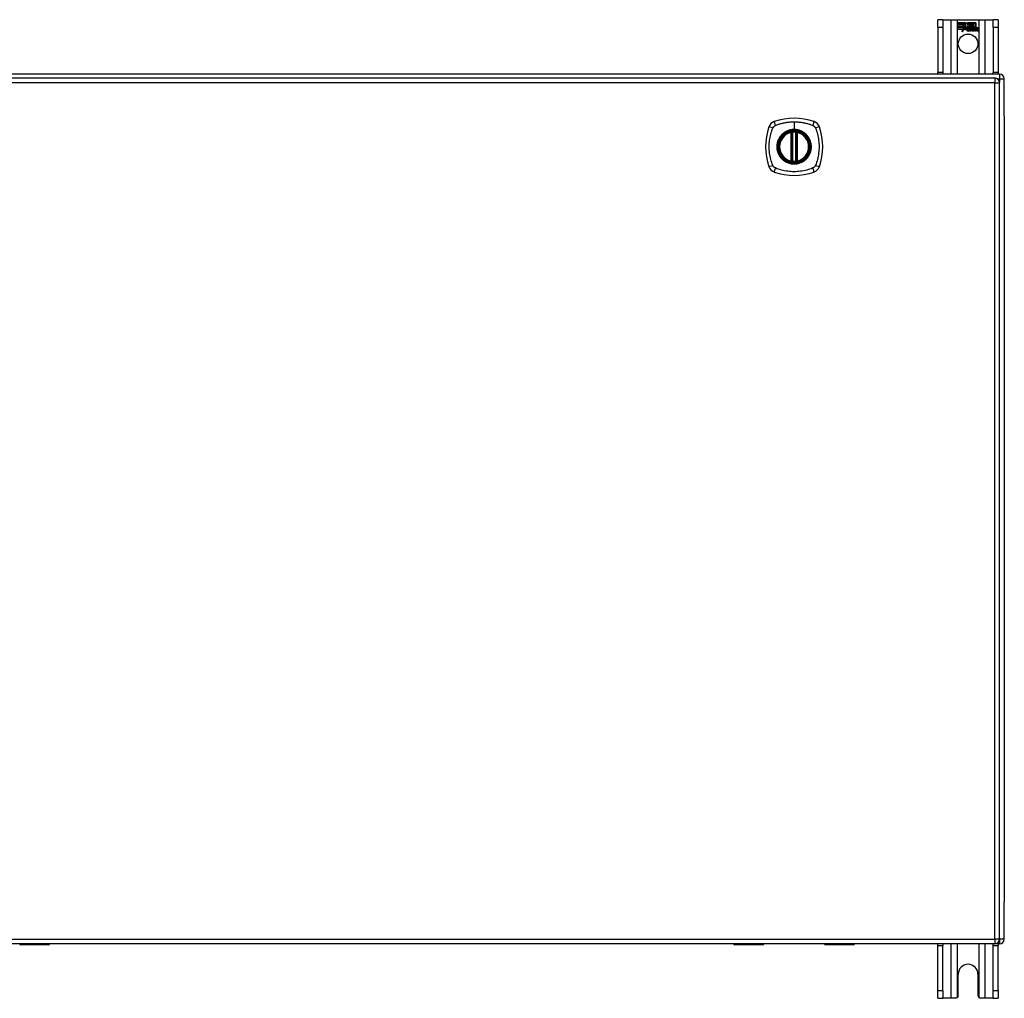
# Model space of a CAD drawing. Header units: inches. Extents: x 17 to 444, y 47 to 204.
# Tile 12 of 20: x 207 to 227, y 113 to 133. Entities that reach past the tile are written whole.
import ezdxf

# ---------------------------------------------------------------- set-up
doc = ezdxf.new("R2010")
doc.units = ezdxf.units.IN
doc.header["$MEASUREMENT"] = 0
doc.layers.add('Visible Edges(ANSI)', color=7, linetype='Continuous', lineweight=25)
doc.layers.add('Visible Tangent Edges(ANSI)', color=7, linetype='Continuous', lineweight=25)

msp = doc.modelspace()

# ---------------------------------------------------------------- linework, layer by layer
at = {"layer": 'Visible Edges(ANSI)'}
for p, q in [((226.164, 133.259), (226.059, 133.259)), ((226.059, 133.103), (226.059, 133.259)), ((226.164, 133.259), (226.164, 133.103)), ((226.164, 133.259), (226.328, 133.259)), ((226.328, 133.259), (226.463, 133.259)), ((226.463, 133.259), (226.905, 133.259)), ((226.905, 133.259), (227.04, 133.259)), ((227.04, 133.259), (227.204, 133.259)), ((227.204, 133.103), (227.204, 133.259)), ((227.309, 133.259), (227.204, 133.259)), ((227.309, 133.259), (227.309, 133.103)), ((226.059, 133.103), (226.059, 132.165)), ((226.164, 133.103), (226.164, 132.165)), ((226.468, 133.197), (226.635, 133.197)), ((226.468, 133.157), (226.468, 133.197)), ((226.468, 133.196), (226.468, 133.157)), ((226.634, 133.196), (226.468, 133.196)), ((226.468, 133.157), (226.59, 133.157)), ((226.591, 133.157), (226.468, 133.157)), ((226.468, 133.151), (226.468, 133.112)), ((226.59, 133.151), (226.468, 133.151)), ((226.468, 133.111), (226.468, 133.151)), ((226.468, 133.151), (226.591, 133.151)), ((226.468, 133.112), (226.59, 133.112)), ((226.591, 133.111), (226.468, 133.111)), ((226.468, 133.106), (226.591, 133.106)), ((226.468, 133.066), (226.468, 133.106)), ((226.59, 133.105), (226.468, 133.105)), ((226.468, 133.105), (226.468, 133.066)), ((226.468, 133.066), (226.59, 133.066)), ((226.589, 133.066), (226.468, 133.066)), ((226.558, 133.006), (226.589, 133.066)), ((226.613, 133.064), (226.558, 133.006)), ((226.59, 133.066), (226.561, 133.01)), ((226.561, 133.01), (226.613, 133.065)), ((226.59, 133.157), (226.59, 133.192)), ((226.59, 133.192), (226.595, 133.192)), ((226.59, 133.112), (226.59, 133.151)), ((226.59, 133.07), (226.59, 133.105)), ((226.592, 133.07), (226.59, 133.07)), ((226.591, 133.191), (226.591, 133.157)), ((226.594, 133.191), (226.591, 133.191)), ((226.591, 133.151), (226.591, 133.111)), ((226.591, 133.106), (226.591, 133.071)), ((226.591, 133.071), (226.592, 133.071)), ((226.592, 133.071), (226.61, 133.106)), ((226.61, 133.104), (226.592, 133.07)), ((226.637, 133.129), (226.594, 133.191)), ((226.595, 133.192), (226.638, 133.129)), ((226.61, 133.106), (226.612, 133.094)), ((226.612, 133.092), (226.61, 133.104)), ((226.638, 133.129), (226.612, 133.092)), ((226.612, 133.094), (226.637, 133.129)), ((226.613, 133.065), (226.616, 133.048)), ((226.615, 133.046), (226.613, 133.064)), ((226.654, 133.101), (226.615, 133.046)), ((226.616, 133.048), (226.654, 133.102)), ((226.657, 133.163), (226.634, 133.196)), ((226.635, 133.197), (226.657, 133.164)), ((226.654, 133.102), (226.663, 133.088)), ((226.663, 133.087), (226.654, 133.101)), ((226.657, 133.164), (226.674, 133.197)), ((226.675, 133.196), (226.657, 133.163)), ((226.667, 133.054), (226.713, 133.054)), ((226.713, 133.054), (226.667, 133.054)), ((226.7, 133.064), (226.668, 133.064)), ((226.669, 133.065), (226.699, 133.065)), ((226.674, 133.197), (226.758, 133.197)), ((226.674, 133.134), (226.717, 133.192)), ((226.699, 133.098), (226.674, 133.134)), ((226.757, 133.196), (226.675, 133.196)), ((226.717, 133.191), (226.675, 133.134)), ((226.675, 133.134), (226.7, 133.097)), ((226.704, 133.028), (226.704, 133.037)), ((226.705, 133.039), (226.705, 133.027)), ((226.712, 133.024), (226.742, 133.059)), ((226.732, 133.024), (226.712, 133.024)), ((226.743, 133.059), (226.713, 133.025)), ((226.713, 133.025), (226.732, 133.025)), ((226.717, 133.192), (226.721, 133.192)), ((226.72, 133.191), (226.717, 133.191)), ((226.72, 133.096), (226.72, 133.191)), ((226.748, 133.096), (226.72, 133.096)), ((226.721, 133.192), (226.721, 133.097)), ((226.721, 133.097), (226.749, 133.097)), ((226.742, 133.059), (226.725, 133.092)), ((226.725, 133.092), (226.745, 133.092)), ((226.726, 133.091), (226.743, 133.059)), ((226.745, 133.091), (226.726, 133.091)), ((226.732, 133.025), (226.748, 133.049)), ((226.749, 133.048), (226.732, 133.024)), ((226.745, 133.092), (226.755, 133.069)), ((226.755, 133.068), (226.745, 133.091)), ((226.758, 133.074), (226.748, 133.096)), ((226.748, 133.049), (226.752, 133.049)), ((226.749, 133.097), (226.757, 133.077)), ((226.752, 133.048), (226.749, 133.048)), ((226.752, 133.049), (226.762, 133.025)), ((226.761, 133.024), (226.752, 133.048)), ((226.755, 133.069), (226.758, 133.069)), ((226.758, 133.068), (226.755, 133.068)), ((226.757, 133.077), (226.757, 133.196)), ((226.758, 133.197), (226.758, 133.074)), ((226.758, 133.069), (226.774, 133.092)), ((226.775, 133.091), (226.758, 133.068)), ((226.781, 133.024), (226.761, 133.024)), ((226.762, 133.025), (226.78, 133.025)), ((226.763, 133.083), (226.763, 133.197)), ((226.763, 133.197), (226.8, 133.197)), ((226.772, 133.096), (226.763, 133.083)), ((226.764, 133.196), (226.764, 133.085)), ((226.799, 133.196), (226.764, 133.196)), ((226.764, 133.085), (226.772, 133.097)), ((226.764, 133.059), (226.793, 133.091)), ((226.78, 133.025), (226.764, 133.059)), ((226.795, 133.092), (226.765, 133.059)), ((226.765, 133.059), (226.781, 133.024)), ((226.772, 133.097), (226.799, 133.097)), ((226.8, 133.096), (226.772, 133.096)), ((226.774, 133.092), (226.795, 133.092)), ((226.793, 133.091), (226.775, 133.091)), ((226.79, 133.024), (226.802, 133.092)), ((226.807, 133.024), (226.79, 133.024)), ((226.803, 133.091), (226.791, 133.025)), ((226.791, 133.025), (226.806, 133.025)), ((226.799, 133.097), (226.799, 133.196)), ((226.8, 133.197), (226.8, 133.096)), ((226.802, 133.092), (226.816, 133.092)), ((226.815, 133.091), (226.803, 133.091)), ((226.805, 133.096), (226.805, 133.197)), ((226.805, 133.197), (226.843, 133.197)), ((226.821, 133.096), (226.805, 133.096)), ((226.806, 133.196), (226.806, 133.097)), ((226.842, 133.196), (226.806, 133.196)), ((226.806, 133.097), (226.822, 133.097)), ((226.806, 133.025), (226.811, 133.052)), ((226.812, 133.052), (226.807, 133.024)), ((226.814, 133.079), (226.815, 133.091)), ((226.819, 133.079), (226.814, 133.079)), ((226.816, 133.092), (226.815, 133.08)), ((226.815, 133.08), (226.819, 133.08)), ((226.82, 133.088), (226.821, 133.096)), ((226.822, 133.097), (226.821, 133.09)), ((226.832, 133.024), (226.84, 133.067)), ((226.849, 133.024), (226.832, 133.024)), ((226.841, 133.067), (226.833, 133.025)), ((226.833, 133.025), (226.848, 133.025)), ((226.842, 133.098), (226.842, 133.196)), ((226.843, 133.197), (226.843, 133.097)), ((226.848, 133.025), (226.853, 133.052)), ((226.854, 133.052), (226.849, 133.024)), ((226.874, 133.024), (226.882, 133.067)), ((226.891, 133.024), (226.874, 133.024)), ((226.883, 133.067), (226.875, 133.025)), ((226.875, 133.025), (226.89, 133.025)), ((226.89, 133.025), (226.899, 133.067)), ((226.899, 133.067), (226.891, 133.024)), ((227.204, 133.103), (227.204, 132.165)), ((227.309, 133.103), (227.309, 132.165)), ((227.335, 132.134), (185.533, 132.134)), ((185.631, 132.053), (227.236, 132.053)), ((226.059, 132.134), (226.059, 132.165)), ((226.164, 132.165), (226.164, 132.134)), ((227.204, 132.134), (227.204, 132.165)), ((227.309, 132.165), (227.309, 132.134)), ((227.434, 131.26), (227.434, 132.035)), ((227.335, 114.234), (227.335, 131.954)), ((227.434, 131.26), (227.434, 115.008)), ((223.026, 130.337), (223.026, 130.922)), ((223.046, 130.333), (223.046, 130.926)), ((223.125, 130.926), (223.125, 130.333)), ((223.144, 130.922), (223.144, 130.337)), ((227.434, 114.233), (227.434, 115.008)), ((227.236, 114.135), (185.631, 114.135)), ((207.064, 114.134), (205.804, 114.134)), ((207.064, 114.132), (207.064, 114.135)), ((207.664, 114.116), (207.079, 114.116)), ((221.835, 114.134), (207.684, 114.134)), ((222.44, 114.116), (221.855, 114.116)), ((222.455, 114.135), (222.455, 114.132)), ((223.715, 114.134), (222.455, 114.134)), ((223.715, 114.132), (223.715, 114.135)), ((224.316, 114.116), (223.731, 114.116)), ((227.335, 114.134), (224.335, 114.134)), ((226.059, 114.103), (226.059, 114.134)), ((226.059, 113.165), (226.059, 114.103)), ((226.164, 114.134), (226.164, 114.103)), ((226.164, 113.165), (226.164, 114.103)), ((227.204, 114.103), (227.204, 114.134)), ((227.204, 113.165), (227.204, 114.103)), ((227.309, 114.134), (227.309, 114.103)), ((227.309, 113.165), (227.309, 114.103)), ((226.481, 113.071), (226.481, 113.509)), ((226.887, 113.509), (226.887, 113.071)), ((226.059, 113.009), (226.059, 113.165)), ((226.164, 113.165), (226.164, 113.009)), ((227.204, 113.009), (227.204, 113.165)), ((227.309, 113.165), (227.309, 113.009)), ((226.059, 113.009), (226.164, 113.009)), ((226.328, 113.009), (226.164, 113.009)), ((226.419, 113.009), (226.328, 113.009)), ((227.04, 113.009), (226.949, 113.009)), ((227.204, 113.009), (227.04, 113.009)), ((227.204, 113.009), (227.309, 113.009))]:
    msp.add_line(p, q, dxfattribs=at)
at = {"layer": 'Visible Edges(ANSI)', "flags": 128}
for points in [[(223.057, 130.941), (223.055, 130.941), (223.053, 130.941), (223.052, 130.941), (223.05, 130.94), (223.049, 130.94), (223.047, 130.94), (223.046, 130.94), (223.044, 130.94), (223.043, 130.94), (223.042, 130.939), (223.04, 130.939), (223.039, 130.939), (223.038, 130.939), (223.037, 130.939), (223.036, 130.939), (223.035, 130.938), (223.035, 130.938), (223.034, 130.938), (223.033, 130.938), (223.033, 130.938), (223.033, 130.938), (223.032, 130.938), (223.032, 130.938), (223.032, 130.938)], [(223.138, 130.938), (223.138, 130.938), (223.138, 130.938), (223.138, 130.938), (223.138, 130.938), (223.137, 130.938), (223.137, 130.938), (223.136, 130.938), (223.135, 130.938), (223.134, 130.939), (223.133, 130.939), (223.132, 130.939), (223.131, 130.939), (223.13, 130.939), (223.129, 130.939), (223.127, 130.94), (223.126, 130.94), (223.125, 130.94), (223.123, 130.94), (223.122, 130.94), (223.12, 130.94), (223.119, 130.941), (223.117, 130.941), (223.115, 130.941), (223.114, 130.941)], [(223.032, 130.321), (223.032, 130.321), (223.032, 130.321), (223.033, 130.321), (223.033, 130.321), (223.033, 130.321), (223.034, 130.321), (223.035, 130.321), (223.035, 130.32), (223.036, 130.32), (223.037, 130.32), (223.038, 130.32), (223.039, 130.32), (223.04, 130.32), (223.042, 130.32), (223.043, 130.319), (223.044, 130.319), (223.046, 130.319), (223.047, 130.319), (223.049, 130.319), (223.05, 130.318), (223.052, 130.318), (223.053, 130.318), (223.055, 130.318), (223.057, 130.318)], [(223.114, 130.318), (223.115, 130.318), (223.117, 130.318), (223.119, 130.318), (223.12, 130.318), (223.122, 130.319), (223.123, 130.319), (223.125, 130.319), (223.126, 130.319), (223.127, 130.319), (223.129, 130.32), (223.13, 130.32), (223.131, 130.32), (223.132, 130.32), (223.133, 130.32), (223.134, 130.32), (223.135, 130.32), (223.136, 130.321), (223.137, 130.321), (223.137, 130.321), (223.138, 130.321), (223.138, 130.321), (223.138, 130.321), (223.138, 130.321), (223.138, 130.321)], [(226.463, 113.027), (226.461, 113.026), (226.46, 113.024), (226.458, 113.023), (226.456, 113.022), (226.455, 113.02), (226.453, 113.019), (226.451, 113.018), (226.45, 113.017), (226.448, 113.016), (226.446, 113.015), (226.444, 113.014), (226.442, 113.013), (226.44, 113.013), (226.438, 113.012), (226.436, 113.011), (226.434, 113.011), (226.432, 113.01), (226.43, 113.01), (226.428, 113.01), (226.426, 113.009), (226.425, 113.009), (226.423, 113.009), (226.421, 113.009), (226.419, 113.009)], [(226.949, 113.009), (226.947, 113.009), (226.945, 113.009), (226.943, 113.009), (226.941, 113.009), (226.939, 113.01), (226.937, 113.01), (226.935, 113.01), (226.933, 113.011), (226.931, 113.011), (226.929, 113.012), (226.927, 113.013), (226.925, 113.013), (226.923, 113.014), (226.922, 113.015), (226.92, 113.016), (226.918, 113.017), (226.916, 113.018), (226.914, 113.019), (226.913, 113.02), (226.911, 113.022), (226.909, 113.023), (226.908, 113.024), (226.906, 113.026), (226.905, 113.027)]]:
    msp.add_lwpolyline(points, dxfattribs=at)
at = {"layer": 'Visible Edges(ANSI)'}
for centre, radius in [((226.684, 132.759), 0.203), ((223.085, 130.629), 0.32), ((223.085, 130.629), 0.315)]:
    msp.add_circle(centre, radius, dxfattribs=at)
for centre, radius, start, end in [((226.7, 133.048), 0.0498, 134.1684, 176.5646), ((226.675, 133.049), 0.0247, 176.5646, 261.5605), ((226.7, 133.048), 0.049, 134.1684, 176.5646), ((226.675, 133.049), 0.0239, 176.5646, 261.5605), ((226.691, 133.056), 0.042, 79.6582, 131.9139), ((226.691, 133.056), 0.0412, 77.079, 133.1785), ((226.691, 133.056), 0.0374, 80.4085, 134.1684), ((226.691, 133.056), 0.0366, 80.3604, 134.1684), ((226.679, 133.05), 0.0127, 160.9907, 244.6784), ((226.679, 133.05), 0.012, 163.5261, 244.6784), ((226.69, 133.062), 0.0217, 109.3797, 175.226), ((226.69, 133.062), 0.021, 109.3797, 172.9975), ((226.682, 133.1), 0.0751, 261.5605, 286.9141), ((226.682, 133.1), 0.0759, 261.5605, 287.3343), ((226.69, 133.074), 0.0391, 244.6784, 290.9242), ((226.69, 133.074), 0.0384, 244.6784, 292.5609), ((226.688, 133.069), 0.0144, 51.1652, 109.3797), ((226.688, 133.069), 0.0137, 51.1652, 109.3797), ((226.689, 133.071), 0.0119, 331.4547, 51.1652), ((226.696, 133.074), 0.0183, 23.8445, 85.1757), ((226.696, 133.074), 0.019, 23.8445, 85.0802), ((226.689, 133.071), 0.0127, 329.421, 51.1652), ((226.681, 133.068), 0.0345, 336.9643, 23.8445), ((226.681, 133.068), 0.0353, 336.1555, 23.8445), ((226.869, 133.042), 0.0589, 147.5992, 170), ((226.869, 133.042), 0.0581, 147.5992, 170), ((226.844, 133.064), 0.03, 89.4776, 147.4114), ((226.844, 133.064), 0.0293, 89.4776, 148.2123), ((226.833, 133.065), 0.0165, 96.03, 147.5992), ((226.842, 133.067), 0.03, 88.7952, 136.5849), ((226.833, 133.065), 0.0157, 96.03, 147.5992), ((226.842, 133.067), 0.0307, 90.2222, 132.7339), ((226.832, 133.073), 0.00825, 23.5571, 96.03), ((226.832, 133.073), 0.0075, 23.5571, 96.03), ((226.825, 133.07), 0.0154, 350, 23.5571), ((226.825, 133.07), 0.0161, 350, 23.5571), ((226.844, 133.081), 0.0127, 16.9928, 89.4776), ((226.844, 133.081), 0.0119, 16.9928, 89.4776), ((226.911, 133.043), 0.0589, 148.5524, 170.8204), ((226.911, 133.043), 0.0581, 148.5584, 170.8257), ((226.822, 133.075), 0.0353, 357.7769, 16.9928), ((226.822, 133.075), 0.036, 3.6169, 16.9928), ((226.886, 133.063), 0.0299, 89.6788, 160.8136), ((226.886, 133.063), 0.0307, 89.6788, 153.9508), ((226.875, 133.065), 0.0165, 96.1027, 147.6301), ((226.875, 133.065), 0.0157, 96.1027, 147.6083), ((226.874, 133.073), 0.00825, 23.5487, 96.1027), ((226.874, 133.073), 0.0075, 23.5487, 96.1027), ((226.867, 133.07), 0.0154, 349.9922, 23.5487), ((226.867, 133.07), 0.0161, 350.0076, 23.5487), ((226.886, 133.081), 0.0131, 18.4748, 89.6788), ((226.886, 133.081), 0.0124, 18.4748, 89.6788), ((226.864, 133.074), 0.0353, 349, 18.4748), ((226.864, 133.074), 0.036, 349, 18.4748), ((227.236, 131.954), 0.099, 0, 90), ((227.335, 132.035), 0.099, 0, 90), ((223.085, 129.94), 1.28, 71.2278, 108.7722), ((223.774, 130.629), 1.28, 161.2278, 198.7722), ((222.731, 130.984), 0.177, 108.7722, 161.2278), ((223.44, 130.984), 0.177, 18.7722, 71.2278), ((222.396, 130.629), 1.28, 341.2278, 18.7722), ((223.085, 130.629), 0.313, 103.6344, 256.3656), ((223.085, 130.629), 0.313, 99.784, 103.6344), ((223.014, 130.922), 0.0118, 0, 103.6344), ((223.034, 130.926), 0.0118, 0, 99.784), ((223.085, 130.629), 0.313, 84.7499, 95.2501), ((223.136, 130.926), 0.0118, 80.216, 180), ((223.085, 130.629), 0.313, 76.3656, 80.216), ((223.156, 130.922), 0.0118, 76.3656, 180), ((223.085, 130.629), 0.313, 283.6344, 76.3656), ((222.731, 130.275), 0.177, 198.7722, 251.2278), ((223.014, 130.337), 0.0118, 256.3656, 0), ((223.085, 130.629), 0.313, 256.3656, 260.216), ((223.034, 130.333), 0.0118, 260.216, 0), ((223.085, 130.629), 0.313, 264.7499, 275.2501), ((223.136, 130.333), 0.0118, 180, 279.784), ((223.085, 130.629), 0.313, 279.784, 283.6344), ((223.156, 130.337), 0.0118, 180, 283.6344), ((223.44, 130.275), 0.177, 288.7722, 341.2278), ((223.085, 131.318), 1.28, 251.2278, 288.7722), ((207.079, 114.132), 0.0157, 180, 270), ((207.664, 114.136), 0.0197, 270, 359.4614), ((221.855, 114.136), 0.0197, 180.5386, 270), ((222.44, 114.132), 0.0157, 270, 0), ((223.731, 114.132), 0.0157, 180, 270), ((224.316, 114.136), 0.0197, 270, 359.4614), ((227.236, 114.234), 0.099, 270, 0), ((227.335, 114.233), 0.099, 270, 0), ((226.684, 113.509), 0.203, 0, 180), ((226.419, 113.071), 0.062, 314.9335, 0), ((226.949, 113.071), 0.062, 180, 225.0665)]:
    msp.add_arc(centre, radius, start, end, dxfattribs=at)
at = {"layer": 'Visible Tangent Edges(ANSI)'}
for p, q in [((226.328, 133.259), (226.328, 132.134)), ((226.463, 132.134), (226.463, 133.259)), ((226.905, 133.259), (226.905, 132.134)), ((227.04, 132.134), (227.04, 133.259)), ((226.059, 133.103), (226.164, 133.103)), ((227.204, 133.103), (227.309, 133.103)), ((226.164, 132.165), (226.059, 132.165)), ((227.309, 132.165), (227.204, 132.165)), ((227.236, 132.053), (227.236, 131.954)), ((227.294, 132.035), (227.335, 132.035)), ((227.335, 132.134), (227.335, 132.035)), ((227.335, 132.035), (227.434, 132.035)), ((227.335, 132.035), (227.335, 131.964)), ((227.236, 131.954), (185.631, 131.954)), ((227.236, 131.954), (227.335, 131.954)), ((227.236, 114.234), (227.236, 131.954)), ((223.085, 131.146), (223.085, 130.986)), ((223.085, 130.982), (223.085, 130.986)), ((223.014, 130.922), (223.011, 130.934)), ((223.014, 130.922), (223.026, 130.922)), ((223.014, 130.922), (223.014, 130.337)), ((223.026, 130.922), (223.036, 130.922)), ((223.032, 130.938), (223.033, 130.932)), ((223.036, 130.926), (223.046, 130.926)), ((223.036, 130.337), (223.036, 130.922)), ((223.058, 130.929), (223.057, 130.941)), ((223.058, 130.33), (223.058, 130.929)), ((223.113, 130.929), (223.114, 130.941)), ((223.113, 130.929), (223.113, 130.33)), ((223.125, 130.926), (223.135, 130.926)), ((223.135, 130.922), (223.144, 130.922)), ((223.135, 130.922), (223.135, 130.337)), ((223.137, 130.932), (223.138, 130.938)), ((223.144, 130.922), (223.156, 130.922)), ((223.159, 130.934), (223.156, 130.922)), ((223.156, 130.337), (223.156, 130.922)), ((223.011, 130.325), (223.014, 130.337)), ((223.026, 130.337), (223.014, 130.337)), ((223.036, 130.337), (223.026, 130.337)), ((223.033, 130.327), (223.032, 130.321)), ((223.046, 130.333), (223.036, 130.333)), ((223.057, 130.318), (223.058, 130.33)), ((223.114, 130.318), (223.113, 130.33)), ((223.135, 130.333), (223.125, 130.333)), ((223.144, 130.337), (223.135, 130.337)), ((223.138, 130.321), (223.137, 130.327)), ((223.156, 130.337), (223.144, 130.337)), ((223.156, 130.337), (223.159, 130.325)), ((185.631, 114.234), (227.236, 114.234)), ((207.079, 114.135), (207.079, 114.116)), ((207.664, 114.116), (207.664, 114.135)), ((221.855, 114.135), (221.855, 114.116)), ((222.44, 114.116), (222.44, 114.135)), ((223.731, 114.135), (223.731, 114.116)), ((224.316, 114.116), (224.316, 114.135)), ((226.059, 114.103), (226.164, 114.103)), ((226.328, 114.134), (226.328, 113.009)), ((226.463, 113.027), (226.463, 114.134)), ((226.905, 114.134), (226.905, 113.027)), ((227.04, 113.009), (227.04, 114.134)), ((227.204, 114.103), (227.309, 114.103)), ((227.236, 114.234), (227.236, 114.135)), ((227.335, 114.234), (227.236, 114.234)), ((227.434, 114.233), (227.335, 114.233)), ((227.335, 114.225), (227.335, 114.134)), ((226.164, 113.165), (226.059, 113.165)), ((227.309, 113.165), (227.204, 113.165))]:
    msp.add_line(p, q, dxfattribs=at)
at = {"layer": 'Visible Tangent Edges(ANSI)', "flags": 128}
for points in [[(222.645, 130.241), (222.632, 130.274), (222.621, 130.305), (222.611, 130.337), (222.603, 130.368), (222.595, 130.4), (222.588, 130.433), (222.582, 130.465), (222.577, 130.498), (222.574, 130.53), (222.571, 130.563), (222.569, 130.596), (222.569, 130.629), (222.569, 130.662), (222.571, 130.695), (222.574, 130.728), (222.577, 130.761), (222.582, 130.794), (222.588, 130.826), (222.595, 130.858), (222.603, 130.89), (222.611, 130.922), (222.621, 130.953), (222.632, 130.984), (222.645, 131.018)], [(222.645, 131.018), (222.646, 131.019), (222.647, 131.021), (222.647, 131.022), (222.648, 131.024), (222.649, 131.025), (222.65, 131.026), (222.65, 131.028), (222.651, 131.029), (222.652, 131.03), (222.653, 131.031), (222.654, 131.033), (222.655, 131.034), (222.656, 131.035), (222.656, 131.037), (222.657, 131.038), (222.658, 131.039), (222.659, 131.04), (222.66, 131.041), (222.661, 131.043), (222.662, 131.044), (222.663, 131.045), (222.664, 131.046), (222.665, 131.047), (222.667, 131.048)], [(222.667, 131.048), (222.668, 131.049), (222.669, 131.05), (222.67, 131.051), (222.671, 131.052), (222.672, 131.053), (222.673, 131.054), (222.674, 131.055), (222.676, 131.056), (222.677, 131.057), (222.678, 131.058), (222.679, 131.059), (222.681, 131.06), (222.682, 131.061), (222.683, 131.062), (222.684, 131.063), (222.686, 131.063), (222.687, 131.064), (222.688, 131.065), (222.69, 131.066), (222.691, 131.067), (222.693, 131.067), (222.694, 131.068), (222.695, 131.069), (222.697, 131.069)], [(222.697, 131.069), (222.715, 131.078), (222.73, 131.083), (222.746, 131.089), (222.761, 131.094), (222.777, 131.099), (222.793, 131.103), (222.808, 131.108), (222.824, 131.112), (222.84, 131.116), (222.856, 131.12), (222.872, 131.123), (222.889, 131.127), (222.905, 131.13), (222.921, 131.133), (222.937, 131.135), (222.954, 131.137), (222.97, 131.139), (222.986, 131.141), (223.003, 131.143), (223.019, 131.144), (223.036, 131.145), (223.052, 131.145), (223.069, 131.146), (223.085, 131.146)], [(223.085, 130.982), (223.177, 130.97), (223.262, 130.934), (223.335, 130.878), (223.39, 130.806), (223.425, 130.72), (223.437, 130.629), (223.425, 130.538), (223.39, 130.453), (223.334, 130.38), (223.261, 130.324), (223.176, 130.289), (223.085, 130.277), (222.994, 130.289), (222.909, 130.325), (222.836, 130.38), (222.78, 130.453), (222.745, 130.538), (222.733, 130.63), (222.745, 130.721), (222.78, 130.806), (222.836, 130.879), (222.909, 130.935), (222.994, 130.97), (223.085, 130.982)], [(223.085, 130.986), (223.075, 130.986), (223.065, 130.986), (223.054, 130.985), (223.044, 130.984), (223.034, 130.983), (223.024, 130.981), (223.014, 130.979), (223.004, 130.977), (222.994, 130.974), (222.984, 130.972), (222.974, 130.968), (222.964, 130.965), (222.955, 130.961), (222.945, 130.958), (222.936, 130.953), (222.926, 130.949), (222.917, 130.944), (222.908, 130.939), (222.899, 130.934), (222.891, 130.928), (222.882, 130.923), (222.874, 130.917), (222.866, 130.911), (222.858, 130.904)], [(223.085, 131.146), (223.102, 131.146), (223.118, 131.145), (223.135, 131.145), (223.151, 131.144), (223.168, 131.143), (223.184, 131.141), (223.201, 131.139), (223.217, 131.137), (223.233, 131.135), (223.25, 131.133), (223.266, 131.13), (223.282, 131.127), (223.298, 131.123), (223.314, 131.12), (223.33, 131.116), (223.346, 131.112), (223.362, 131.108), (223.378, 131.103), (223.394, 131.099), (223.409, 131.094), (223.425, 131.089), (223.44, 131.083), (223.456, 131.078), (223.474, 131.069)], [(223.313, 130.904), (223.305, 130.911), (223.297, 130.917), (223.288, 130.923), (223.28, 130.929), (223.271, 130.934), (223.262, 130.939), (223.253, 130.944), (223.244, 130.949), (223.235, 130.953), (223.225, 130.958), (223.216, 130.962), (223.206, 130.965), (223.197, 130.968), (223.187, 130.972), (223.177, 130.974), (223.167, 130.977), (223.157, 130.979), (223.147, 130.981), (223.136, 130.983), (223.126, 130.984), (223.116, 130.985), (223.106, 130.986), (223.095, 130.986), (223.085, 130.986)], [(223.474, 131.069), (223.477, 131.068), (223.479, 131.067), (223.482, 131.065), (223.485, 131.064), (223.487, 131.062), (223.49, 131.06), (223.492, 131.058), (223.495, 131.056), (223.497, 131.055), (223.499, 131.052), (223.502, 131.05), (223.504, 131.048), (223.506, 131.046), (223.508, 131.044), (223.51, 131.041), (223.512, 131.039), (223.514, 131.037), (223.516, 131.034), (223.518, 131.032), (223.519, 131.029), (223.521, 131.026), (223.522, 131.024), (223.524, 131.021), (223.525, 131.018)], [(223.525, 131.018), (223.539, 130.984), (223.549, 130.953), (223.559, 130.922), (223.568, 130.89), (223.576, 130.858), (223.583, 130.826), (223.588, 130.794), (223.593, 130.761), (223.597, 130.728), (223.6, 130.695), (223.601, 130.662), (223.602, 130.629), (223.601, 130.596), (223.6, 130.563), (223.597, 130.53), (223.593, 130.498), (223.588, 130.465), (223.582, 130.433), (223.576, 130.4), (223.568, 130.368), (223.559, 130.337), (223.549, 130.305), (223.539, 130.274), (223.525, 130.241)], [(222.811, 130.857), (222.798, 130.841), (222.786, 130.824), (222.776, 130.806), (222.766, 130.788), (222.757, 130.77), (222.75, 130.75), (222.743, 130.731), (222.738, 130.711), (222.734, 130.691), (222.731, 130.671), (222.729, 130.65), (222.728, 130.629), (222.729, 130.609), (222.731, 130.588), (222.734, 130.568), (222.738, 130.548), (222.743, 130.528), (222.75, 130.508), (222.757, 130.489), (222.766, 130.47), (222.776, 130.452), (222.786, 130.435), (222.798, 130.418), (222.811, 130.402)], [(222.858, 130.904), (222.856, 130.902), (222.853, 130.9), (222.851, 130.899), (222.849, 130.897), (222.847, 130.895), (222.845, 130.893), (222.843, 130.891), (222.841, 130.889), (222.839, 130.887), (222.837, 130.886), (222.835, 130.884), (222.833, 130.882), (222.831, 130.88), (222.829, 130.878), (222.827, 130.876), (222.825, 130.874), (222.823, 130.872), (222.822, 130.87), (222.82, 130.868), (222.818, 130.865), (222.816, 130.863), (222.814, 130.861), (222.812, 130.859), (222.811, 130.857)], [(223.033, 130.932), (223.032, 130.932), (223.032, 130.933), (223.031, 130.933), (223.03, 130.933), (223.029, 130.934), (223.028, 130.934), (223.027, 130.934), (223.027, 130.934), (223.026, 130.934), (223.025, 130.935), (223.024, 130.935), (223.023, 130.935), (223.022, 130.935), (223.021, 130.935), (223.02, 130.935), (223.019, 130.935), (223.018, 130.935), (223.017, 130.935), (223.016, 130.934), (223.015, 130.934), (223.014, 130.934), (223.013, 130.934), (223.012, 130.934), (223.011, 130.934)], [(223.036, 130.926), (223.036, 130.927), (223.036, 130.927), (223.036, 130.927), (223.036, 130.927), (223.035, 130.928), (223.035, 130.928), (223.035, 130.928), (223.035, 130.928), (223.035, 130.929), (223.035, 130.929), (223.035, 130.929), (223.035, 130.929), (223.035, 130.93), (223.035, 130.93), (223.034, 130.93), (223.034, 130.93), (223.034, 130.931), (223.034, 130.931), (223.034, 130.931), (223.034, 130.931), (223.034, 130.931), (223.033, 130.932), (223.033, 130.932), (223.033, 130.932)], [(223.036, 130.922), (223.036, 130.922), (223.036, 130.922), (223.036, 130.923), (223.036, 130.923), (223.036, 130.923), (223.036, 130.923), (223.036, 130.923), (223.036, 130.924), (223.036, 130.924), (223.036, 130.924), (223.036, 130.924), (223.036, 130.924), (223.036, 130.924), (223.036, 130.925), (223.036, 130.925), (223.036, 130.925), (223.036, 130.925), (223.036, 130.925), (223.036, 130.925), (223.036, 130.926), (223.036, 130.926), (223.036, 130.926), (223.036, 130.926), (223.036, 130.926)], [(223.046, 130.926), (223.046, 130.926), (223.046, 130.926), (223.046, 130.926), (223.046, 130.926), (223.047, 130.926), (223.047, 130.927), (223.047, 130.927), (223.047, 130.927), (223.048, 130.927), (223.048, 130.927), (223.049, 130.927), (223.049, 130.927), (223.05, 130.928), (223.051, 130.928), (223.051, 130.928), (223.052, 130.928), (223.052, 130.928), (223.053, 130.928), (223.054, 130.929), (223.055, 130.929), (223.055, 130.929), (223.056, 130.929), (223.057, 130.929), (223.058, 130.929)], [(223.113, 130.929), (223.114, 130.929), (223.114, 130.929), (223.115, 130.929), (223.116, 130.929), (223.117, 130.929), (223.117, 130.928), (223.118, 130.928), (223.119, 130.928), (223.119, 130.928), (223.12, 130.928), (223.121, 130.928), (223.121, 130.927), (223.122, 130.927), (223.122, 130.927), (223.123, 130.927), (223.123, 130.927), (223.123, 130.927), (223.124, 130.927), (223.124, 130.926), (223.124, 130.926), (223.124, 130.926), (223.125, 130.926), (223.125, 130.926), (223.125, 130.926)], [(223.137, 130.932), (223.137, 130.932), (223.137, 130.932), (223.137, 130.931), (223.137, 130.931), (223.137, 130.931), (223.137, 130.931), (223.136, 130.931), (223.136, 130.93), (223.136, 130.93), (223.136, 130.93), (223.136, 130.93), (223.136, 130.929), (223.136, 130.929), (223.135, 130.929), (223.135, 130.929), (223.135, 130.928), (223.135, 130.928), (223.135, 130.928), (223.135, 130.928), (223.135, 130.927), (223.135, 130.927), (223.135, 130.927), (223.135, 130.927), (223.135, 130.926)], [(223.135, 130.926), (223.135, 130.926), (223.135, 130.926), (223.135, 130.926), (223.135, 130.926), (223.135, 130.925), (223.135, 130.925), (223.135, 130.925), (223.135, 130.925), (223.135, 130.925), (223.135, 130.925), (223.135, 130.924), (223.135, 130.924), (223.135, 130.924), (223.135, 130.924), (223.135, 130.924), (223.135, 130.924), (223.135, 130.923), (223.135, 130.923), (223.135, 130.923), (223.135, 130.923), (223.135, 130.923), (223.135, 130.922), (223.135, 130.922), (223.135, 130.922)], [(223.159, 130.934), (223.158, 130.934), (223.157, 130.934), (223.156, 130.934), (223.155, 130.934), (223.154, 130.934), (223.153, 130.935), (223.152, 130.935), (223.151, 130.935), (223.151, 130.935), (223.15, 130.935), (223.149, 130.935), (223.148, 130.935), (223.147, 130.935), (223.146, 130.935), (223.145, 130.934), (223.144, 130.934), (223.143, 130.934), (223.142, 130.934), (223.141, 130.934), (223.141, 130.933), (223.14, 130.933), (223.139, 130.933), (223.138, 130.932), (223.137, 130.932)], [(223.36, 130.857), (223.358, 130.859), (223.356, 130.861), (223.354, 130.863), (223.353, 130.865), (223.351, 130.868), (223.349, 130.87), (223.347, 130.872), (223.345, 130.874), (223.343, 130.876), (223.341, 130.878), (223.339, 130.88), (223.337, 130.882), (223.335, 130.884), (223.334, 130.885), (223.332, 130.887), (223.329, 130.889), (223.327, 130.891), (223.325, 130.893), (223.323, 130.895), (223.321, 130.897), (223.319, 130.899), (223.317, 130.9), (223.315, 130.902), (223.313, 130.904)], [(223.36, 130.402), (223.373, 130.418), (223.384, 130.435), (223.395, 130.453), (223.405, 130.471), (223.413, 130.489), (223.421, 130.509), (223.427, 130.528), (223.433, 130.548), (223.437, 130.568), (223.44, 130.588), (223.442, 130.609), (223.442, 130.629), (223.442, 130.65), (223.44, 130.671), (223.437, 130.691), (223.433, 130.711), (223.427, 130.731), (223.421, 130.751), (223.413, 130.77), (223.405, 130.788), (223.395, 130.807), (223.384, 130.824), (223.372, 130.841), (223.36, 130.857)], [(222.811, 130.402), (222.812, 130.4), (222.814, 130.398), (222.816, 130.396), (222.818, 130.393), (222.82, 130.391), (222.822, 130.389), (222.823, 130.387), (222.825, 130.385), (222.827, 130.383), (222.829, 130.381), (222.831, 130.379), (222.833, 130.377), (222.835, 130.375), (222.837, 130.373), (222.839, 130.371), (222.841, 130.37), (222.843, 130.368), (222.845, 130.366), (222.847, 130.364), (222.849, 130.362), (222.851, 130.36), (222.853, 130.358), (222.856, 130.357), (222.858, 130.355)], [(223.313, 130.355), (223.315, 130.357), (223.317, 130.358), (223.319, 130.36), (223.321, 130.362), (223.323, 130.364), (223.325, 130.366), (223.327, 130.368), (223.329, 130.37), (223.331, 130.371), (223.333, 130.373), (223.335, 130.375), (223.337, 130.377), (223.339, 130.379), (223.341, 130.381), (223.343, 130.383), (223.345, 130.385), (223.347, 130.387), (223.349, 130.389), (223.351, 130.391), (223.353, 130.393), (223.354, 130.396), (223.356, 130.398), (223.358, 130.4), (223.36, 130.402)], [(222.697, 130.19), (222.694, 130.191), (222.691, 130.192), (222.688, 130.194), (222.686, 130.195), (222.683, 130.197), (222.681, 130.199), (222.678, 130.201), (222.676, 130.202), (222.673, 130.204), (222.671, 130.206), (222.669, 130.209), (222.667, 130.211), (222.664, 130.213), (222.662, 130.215), (222.66, 130.218), (222.658, 130.22), (222.656, 130.222), (222.655, 130.225), (222.653, 130.227), (222.651, 130.23), (222.65, 130.233), (222.648, 130.235), (222.647, 130.238), (222.645, 130.241)], [(223.474, 130.19), (223.44, 130.176), (223.409, 130.165), (223.378, 130.156), (223.346, 130.147), (223.314, 130.139), (223.282, 130.132), (223.25, 130.126), (223.217, 130.122), (223.184, 130.118), (223.151, 130.115), (223.118, 130.113), (223.085, 130.113), (223.052, 130.113), (223.019, 130.115), (222.987, 130.118), (222.954, 130.122), (222.921, 130.126), (222.889, 130.132), (222.856, 130.139), (222.824, 130.147), (222.793, 130.156), (222.761, 130.165), (222.73, 130.176), (222.697, 130.19)], [(222.858, 130.355), (222.874, 130.342), (222.891, 130.331), (222.908, 130.32), (222.926, 130.31), (222.945, 130.301), (222.964, 130.294), (222.984, 130.287), (223.004, 130.282), (223.024, 130.278), (223.044, 130.275), (223.065, 130.273), (223.085, 130.273), (223.106, 130.273), (223.126, 130.275), (223.147, 130.278), (223.167, 130.282), (223.187, 130.287), (223.206, 130.294), (223.226, 130.301), (223.244, 130.31), (223.262, 130.32), (223.28, 130.331), (223.297, 130.342), (223.313, 130.355)], [(223.011, 130.325), (223.012, 130.325), (223.013, 130.325), (223.014, 130.325), (223.015, 130.325), (223.016, 130.324), (223.017, 130.324), (223.018, 130.324), (223.019, 130.324), (223.02, 130.324), (223.021, 130.324), (223.022, 130.324), (223.023, 130.324), (223.024, 130.324), (223.025, 130.324), (223.026, 130.325), (223.027, 130.325), (223.027, 130.325), (223.028, 130.325), (223.029, 130.325), (223.03, 130.326), (223.031, 130.326), (223.032, 130.326), (223.032, 130.327), (223.033, 130.327)], [(223.033, 130.327), (223.033, 130.327), (223.033, 130.327), (223.034, 130.328), (223.034, 130.328), (223.034, 130.328), (223.034, 130.328), (223.034, 130.328), (223.034, 130.329), (223.034, 130.329), (223.035, 130.329), (223.035, 130.329), (223.035, 130.33), (223.035, 130.33), (223.035, 130.33), (223.035, 130.33), (223.035, 130.331), (223.035, 130.331), (223.035, 130.331), (223.035, 130.331), (223.036, 130.332), (223.036, 130.332), (223.036, 130.332), (223.036, 130.332), (223.036, 130.333)], [(223.036, 130.333), (223.036, 130.333), (223.036, 130.333), (223.036, 130.333), (223.036, 130.333), (223.036, 130.334), (223.036, 130.334), (223.036, 130.334), (223.036, 130.334), (223.036, 130.334), (223.036, 130.334), (223.036, 130.335), (223.036, 130.335), (223.036, 130.335), (223.036, 130.335), (223.036, 130.335), (223.036, 130.335), (223.036, 130.336), (223.036, 130.336), (223.036, 130.336), (223.036, 130.336), (223.036, 130.336), (223.036, 130.336), (223.036, 130.337), (223.036, 130.337)], [(223.058, 130.33), (223.057, 130.33), (223.056, 130.33), (223.055, 130.33), (223.055, 130.33), (223.054, 130.33), (223.053, 130.331), (223.052, 130.331), (223.052, 130.331), (223.051, 130.331), (223.051, 130.331), (223.05, 130.331), (223.049, 130.332), (223.049, 130.332), (223.048, 130.332), (223.048, 130.332), (223.047, 130.332), (223.047, 130.332), (223.047, 130.332), (223.047, 130.332), (223.046, 130.333), (223.046, 130.333), (223.046, 130.333), (223.046, 130.333), (223.046, 130.333)], [(223.125, 130.333), (223.125, 130.333), (223.125, 130.333), (223.124, 130.333), (223.124, 130.333), (223.124, 130.332), (223.124, 130.332), (223.123, 130.332), (223.123, 130.332), (223.123, 130.332), (223.122, 130.332), (223.122, 130.332), (223.121, 130.332), (223.121, 130.331), (223.12, 130.331), (223.119, 130.331), (223.119, 130.331), (223.118, 130.331), (223.117, 130.331), (223.117, 130.33), (223.116, 130.33), (223.115, 130.33), (223.114, 130.33), (223.114, 130.33), (223.113, 130.33)], [(223.135, 130.337), (223.135, 130.337), (223.135, 130.336), (223.135, 130.336), (223.135, 130.336), (223.135, 130.336), (223.135, 130.336), (223.135, 130.336), (223.135, 130.335), (223.135, 130.335), (223.135, 130.335), (223.135, 130.335), (223.135, 130.335), (223.135, 130.335), (223.135, 130.334), (223.135, 130.334), (223.135, 130.334), (223.135, 130.334), (223.135, 130.334), (223.135, 130.334), (223.135, 130.333), (223.135, 130.333), (223.135, 130.333), (223.135, 130.333), (223.135, 130.333)], [(223.135, 130.333), (223.135, 130.332), (223.135, 130.332), (223.135, 130.332), (223.135, 130.332), (223.135, 130.331), (223.135, 130.331), (223.135, 130.331), (223.135, 130.331), (223.135, 130.33), (223.135, 130.33), (223.136, 130.33), (223.136, 130.33), (223.136, 130.329), (223.136, 130.329), (223.136, 130.329), (223.136, 130.329), (223.136, 130.328), (223.137, 130.328), (223.137, 130.328), (223.137, 130.328), (223.137, 130.328), (223.137, 130.327), (223.137, 130.327), (223.137, 130.327)], [(223.137, 130.327), (223.138, 130.327), (223.139, 130.326), (223.14, 130.326), (223.141, 130.326), (223.141, 130.325), (223.142, 130.325), (223.143, 130.325), (223.144, 130.325), (223.145, 130.325), (223.146, 130.324), (223.147, 130.324), (223.148, 130.324), (223.149, 130.324), (223.15, 130.324), (223.151, 130.324), (223.151, 130.324), (223.152, 130.324), (223.153, 130.324), (223.154, 130.324), (223.155, 130.325), (223.156, 130.325), (223.157, 130.325), (223.158, 130.325), (223.159, 130.325)], [(223.525, 130.241), (223.524, 130.238), (223.522, 130.235), (223.521, 130.233), (223.519, 130.23), (223.518, 130.227), (223.516, 130.225), (223.514, 130.222), (223.512, 130.22), (223.51, 130.218), (223.508, 130.215), (223.506, 130.213), (223.504, 130.211), (223.502, 130.209), (223.5, 130.207), (223.497, 130.205), (223.495, 130.203), (223.492, 130.201), (223.49, 130.199), (223.487, 130.197), (223.485, 130.195), (223.482, 130.194), (223.479, 130.192), (223.477, 130.191), (223.474, 130.19)], [(207.387, 114.135), (207.388, 114.134), (207.389, 114.132), (207.391, 114.131), (207.393, 114.129), (207.395, 114.128), (207.397, 114.127), (207.4, 114.126), (207.404, 114.126), (207.407, 114.125), (207.411, 114.125), (207.414, 114.125), (207.418, 114.125), (207.422, 114.125), (207.425, 114.125), (207.429, 114.125), (207.432, 114.126), (207.436, 114.126), (207.439, 114.127), (207.441, 114.128), (207.443, 114.129), (207.445, 114.131), (207.447, 114.132), (207.448, 114.134), (207.449, 114.135)], [(207.429, 114.135), (207.428, 114.135), (207.428, 114.135), (207.427, 114.135), (207.426, 114.135), (207.425, 114.134), (207.424, 114.134), (207.423, 114.134), (207.422, 114.134), (207.421, 114.134), (207.42, 114.134), (207.419, 114.134), (207.418, 114.134), (207.417, 114.134), (207.416, 114.134), (207.415, 114.134), (207.414, 114.134), (207.413, 114.134), (207.412, 114.134), (207.411, 114.134), (207.41, 114.135), (207.409, 114.135), (207.408, 114.135), (207.408, 114.135), (207.407, 114.135)], [(222.07, 114.135), (222.071, 114.134), (222.072, 114.132), (222.074, 114.131), (222.076, 114.129), (222.078, 114.128), (222.08, 114.127), (222.083, 114.126), (222.087, 114.126), (222.09, 114.125), (222.094, 114.125), (222.097, 114.125), (222.101, 114.125), (222.105, 114.125), (222.108, 114.125), (222.112, 114.125), (222.115, 114.126), (222.119, 114.126), (222.122, 114.127), (222.124, 114.128), (222.127, 114.129), (222.128, 114.131), (222.13, 114.132), (222.131, 114.134), (222.132, 114.135)], [(222.112, 114.135), (222.111, 114.135), (222.111, 114.135), (222.11, 114.135), (222.109, 114.135), (222.108, 114.134), (222.107, 114.134), (222.106, 114.134), (222.105, 114.134), (222.104, 114.134), (222.103, 114.134), (222.102, 114.134), (222.101, 114.134), (222.1, 114.134), (222.099, 114.134), (222.098, 114.134), (222.097, 114.134), (222.096, 114.134), (222.095, 114.134), (222.094, 114.134), (222.093, 114.135), (222.092, 114.135), (222.091, 114.135), (222.091, 114.135), (222.09, 114.135)], [(224.039, 114.135), (224.039, 114.134), (224.041, 114.132), (224.042, 114.131), (224.044, 114.129), (224.046, 114.128), (224.049, 114.127), (224.052, 114.126), (224.055, 114.126), (224.058, 114.125), (224.062, 114.125), (224.066, 114.125), (224.069, 114.125), (224.073, 114.125), (224.077, 114.125), (224.081, 114.125), (224.084, 114.126), (224.087, 114.126), (224.09, 114.127), (224.093, 114.128), (224.095, 114.129), (224.097, 114.131), (224.098, 114.132), (224.1, 114.134), (224.1, 114.135)], [(224.081, 114.135), (224.08, 114.135), (224.079, 114.135), (224.078, 114.135), (224.077, 114.135), (224.076, 114.134), (224.075, 114.134), (224.074, 114.134), (224.073, 114.134), (224.072, 114.134), (224.071, 114.134), (224.071, 114.134), (224.07, 114.134), (224.069, 114.134), (224.068, 114.134), (224.067, 114.134), (224.066, 114.134), (224.065, 114.134), (224.064, 114.134), (224.063, 114.134), (224.062, 114.135), (224.061, 114.135), (224.06, 114.135), (224.059, 114.135), (224.058, 114.135)]]:
    msp.add_lwpolyline(points, dxfattribs=at)
at = {"layer": 'Visible Tangent Edges(ANSI)'}
for radius in [0.346, 0.342, 0.325, 0.324]:
    msp.add_circle((223.085, 130.629), radius, dxfattribs=at)
for start, end in [(103.6344, 256.3656), (84.7499, 95.2501), (283.6344, 76.3656), (264.7499, 275.2501)]:
    msp.add_arc((223.085, 130.629), 0.301, start, end, dxfattribs=at)
for centre, major_axis, ratio, start_param, end_param in [((222.673, 131.004), (-0.112, 0.037), 0.042597, 4.975842, 6.113112), ((222.711, 131.042), (-0.037, 0.112), 0.042597, 0.170073, 1.307344), ((223.46, 131.042), (0.037, 0.112), 0.042597, 4.975842, 6.113112), ((223.498, 131.004), (0.112, 0.037), 0.042597, 0.170073, 1.307344), ((223.032, 130.938), (-0.00893, -0.00773), 0.431674, 0, 1.315955), ((223.038, 130.926), (-0.0116, -0.0021), 0.025638, 4.856604, 6.283185), ((223.133, 130.926), (0.0116, -0.0021), 0.025638, 0, 1.426581), ((223.138, 130.938), (0.00893, -0.00773), 0.431674, 4.96723, 6.283185), ((222.673, 130.255), (-0.112, -0.037), 0.042597, 0.170073, 1.307344), ((222.711, 130.217), (-0.037, -0.112), 0.042597, 4.975842, 6.113112), ((223.032, 130.321), (-0.00893, 0.00773), 0.431674, 4.96723, 6.283185), ((223.038, 130.333), (-0.0116, 0.0021), 0.025638, 0, 1.426581), ((223.133, 130.333), (0.0116, 0.0021), 0.025638, 4.856604, 6.283185), ((223.138, 130.321), (0.00893, 0.00773), 0.431674, 0, 1.315955), ((223.46, 130.217), (0.037, -0.112), 0.042597, 0.170073, 1.307344), ((223.498, 130.255), (0.112, -0.037), 0.042597, 4.975842, 6.113112)]:
    msp.add_ellipse(centre, major_axis=major_axis, ratio=ratio, start_param=start_param, end_param=end_param, dxfattribs=at)

doc.saveas('drawing.dxf')
